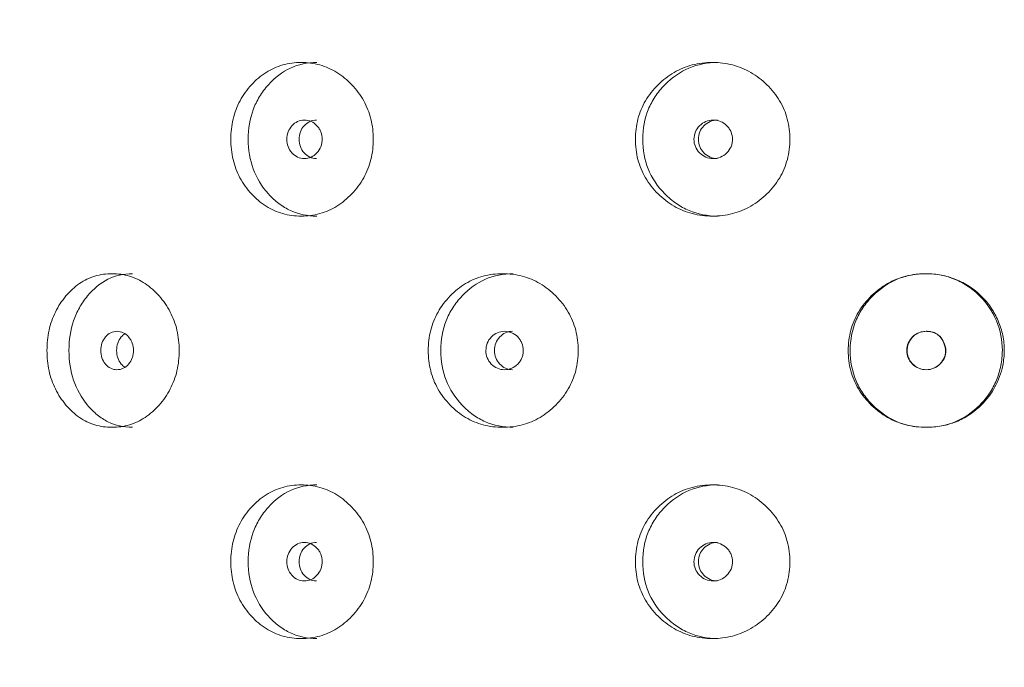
# Model space of a CAD drawing. Header units: millimetres. Extents: x 4 to 1188, y 1 to 840.
# Tile 19 of 256: x 115.28 to 122.62, y 476.36 to 481.18. Entities that reach past the tile are written whole.
import ezdxf

# ---------------------------------------------------------------- set-up
doc = ezdxf.new("R2010")
doc.units = ezdxf.units.MM
doc.layers.add('1', color=7, linetype='Continuous')
doc.styles.add('Arial Unicode MS', font='Arial Unicode MS')
doc.dimstyles.get("Standard").update_dxf_attribs({"dimtxt": 0.18, "dimasz": 0.18, "dimexe": 0.18, "dimexo": 0.0625, "dimgap": 0.09, "dimtad": 0, "dimtih": 1, "dimtoh": 1, "dimdec": 4, "dimzin": 0, "dimdsep": 46, "dimtxsty": 'Standard', "dimcen": 0.09, "dimadec": 0, "dimazin": 0, "dimtfac": 1, "dimtdec": 4, "dimtofl": 0, "dimtmove": 0, "dimatfit": 3, "dimfxl": 0, "dimtolj": 1, "dimtzin": 0, "dimarcsym": 0})

# ---------------------------------------------------------------- blocks, each defined once
blk = doc.blocks.new('_U23')
at = {"layer": '1', "color": 18, "lineweight": 35}
for p, q in [((111.3918, 499.3819), (95.0935, 499.3819)), ((97.0935, 499.3819), (97.0935, 357.9533)), ((121.0347, 357.9533), (95.0935, 357.9533))]:
    blk.add_line(p, q, dxfattribs=at)
at = {"layer": '1', "color": 18, "lineweight": 70}
for points in [[(97.0935, 499.3819), (97.8694, 495.8819), (96.3176, 495.8819)], [(97.0935, 357.9533), (96.3176, 361.4533), (97.8694, 361.4533)]]:
    blk.add_solid(points, dxfattribs=at)
at = {"layer": '1', "color": 18, "linetype": 'Continuous', "lineweight": 13, "insert": (96.6406, 425.4564), "char_height": 3, "attachment_point": 7, "rotation": 90, "line_spacing_factor": 1.047437, "style": 'Arial Unicode MS'}
blk.add_mtext('\\fArial Unicode MS|b0|i0;\\W1.0000;990', dxfattribs=at)

msp = doc.modelspace()

# ---------------------------------------------------------------- linework, layer by layer
at = {"layer": '1', "color": 154, "linetype": 'Continuous', "lineweight": 13}
for points, knots in [([(116.8556, 480.289), (116.8557, 480.34), (116.8662, 480.4401), (116.9195, 480.5808), (117.0055, 480.6988), (117.1138, 480.792), (117.2419, 480.8492), (117.3799, 480.8662), (117.5187, 480.8493), (117.6491, 480.792), (117.7606, 480.6988), (117.85, 480.5808), (117.9056, 480.44), (117.9221, 480.2891), (117.9057, 480.1381), (117.85, 479.9974), (117.7606, 479.8793), (117.6492, 479.7861), (117.5187, 479.7289), (117.3799, 479.7119), (117.2419, 479.7288), (117.1138, 479.7861), (117.0054, 479.8794), (116.9192, 479.9975), (116.8659, 480.1382), (116.8556, 480.2382), (116.8556, 480.289)], [0, 0, 0, 0, 0.042089, 0.082711, 0.124995, 0.166981, 0.207667, 0.249993, 0.292228, 0.332914, 0.374992, 0.417271, 0.457893, 0.500005, 0.542022, 0.582644, 0.625021, 0.667005, 0.707691, 0.750017, 0.792251, 0.832937, 0.875017, 0.917377, 0.957984, 1, 1, 1, 1]), ([(116.9851, 480.289), (116.9852, 480.3685), (116.9977, 480.442), (117.0351, 480.5434), (117.0507, 480.5758), (117.0788, 480.6221), (117.089, 480.6371), (117.1109, 480.6665), (117.1228, 480.681), (117.1846, 480.75), (117.2394, 480.7914), (117.3598, 480.8466), (117.4256, 480.8604), (117.4966, 480.8605), (117.4966, 480.8605), (117.4967, 480.8605)], [0, 0, 0, 0, 0.249938, 0.249938, 0.374906, 0.374906, 0.437391, 0.437391, 0.499875, 0.499875, 0.749813, 0.749813, 0.99975, 0.99975, 1, 1, 1, 1]), ([(119.8688, 480.289), (119.8689, 480.34), (119.8805, 480.4401), (119.9391, 480.5808), (120.0336, 480.6988), (120.1521, 480.792), (120.2919, 480.8492), (120.4418, 480.8662), (120.592, 480.8493), (120.7325, 480.792), (120.8522, 480.6988), (120.948, 480.5808), (121.0074, 480.44), (121.0251, 480.2891), (121.0075, 480.1381), (120.948, 479.9974), (120.8523, 479.8793), (120.7326, 479.7861), (120.592, 479.7289), (120.4418, 479.7119), (120.2919, 479.7288), (120.1522, 479.7861), (120.0335, 479.8794), (119.9388, 479.9975), (119.8801, 480.1382), (119.8687, 480.2382), (119.8688, 480.289)], [0, 0, 0, 0, 0.042089, 0.082711, 0.124995, 0.166981, 0.207667, 0.249993, 0.292228, 0.332914, 0.374992, 0.417271, 0.457893, 0.500005, 0.542022, 0.582644, 0.625021, 0.667005, 0.707691, 0.750017, 0.792251, 0.832937, 0.875017, 0.917377, 0.957984, 1, 1, 1, 1]), ([(119.9229, 480.289), (119.9231, 480.3685), (119.9368, 480.442), (119.978, 480.5434), (119.9952, 480.5758), (120.0261, 480.6221), (120.0372, 480.6371), (120.0612, 480.6665), (120.0743, 480.681), (120.1421, 480.75), (120.202, 480.7914), (120.3333, 480.8466), (120.4049, 480.8604), (120.4819, 480.8605), (120.4819, 480.8605), (120.482, 480.8605)], [0, 0, 0, 0, 0.249938, 0.249938, 0.374906, 0.374906, 0.437391, 0.437391, 0.499875, 0.499875, 0.749813, 0.749813, 0.99975, 0.99975, 1, 1, 1, 1]), ([(117.2725, 480.289), (117.2724, 480.2694), (117.2755, 480.2512), (117.2882, 480.2177), (117.2976, 480.2025), (117.3235, 480.1744), (117.3377, 480.1638), (117.3687, 480.1498), (117.3853, 480.1462), (117.4401, 480.1462), (117.4712, 480.1601), (117.51, 480.2021), (117.5197, 480.2175), (117.5293, 480.2427), (117.5318, 480.2514), (117.535, 480.2696), (117.5358, 480.279), (117.5357, 480.3087), (117.5325, 480.3271), (117.5228, 480.3523), (117.5188, 480.3603), (117.5092, 480.3756), (117.5037, 480.3827), (117.4841, 480.4038), (117.4698, 480.4143), (117.4387, 480.4284), (117.4221, 480.4318), (117.3672, 480.4318), (117.3361, 480.4176), (117.2854, 480.3621), (117.2726, 480.3283), (117.2725, 480.289)], [0, 0, 0, 0, 0.0625, 0.0625, 0.125, 0.125, 0.1875, 0.1875, 0.25, 0.25, 0.375, 0.375, 0.4375, 0.4375, 0.46875, 0.46875, 0.5, 0.5, 0.5625, 0.5625, 0.59375, 0.59375, 0.625, 0.625, 0.6875, 0.6875, 0.75, 0.75, 0.875, 0.875, 1, 1, 1, 1]), ([(117.493, 480.4318), (117.4929, 480.4318), (117.4758, 480.4318), (117.4417, 480.4251), (117.3994, 480.3922), (117.3701, 480.3453), (117.3641, 480.3078), (117.3641, 480.289)], [0, 0, 0, 0, 0.000692, 0.250843, 0.500395, 0.749398, 1, 1, 1, 1]), ([(120.305, 480.289), (120.3049, 480.2694), (120.3084, 480.2512), (120.3222, 480.2177), (120.3325, 480.2025), (120.3607, 480.1744), (120.3762, 480.1638), (120.41, 480.1498), (120.4281, 480.1462), (120.4877, 480.1462), (120.5215, 480.1601), (120.5636, 480.2021), (120.5741, 480.2175), (120.5846, 480.2427), (120.5872, 480.2514), (120.5907, 480.2696), (120.5915, 480.279), (120.5915, 480.3087), (120.5879, 480.3271), (120.5775, 480.3523), (120.5731, 480.3603), (120.5627, 480.3756), (120.5568, 480.3827), (120.5355, 480.4038), (120.52, 480.4143), (120.4862, 480.4284), (120.4681, 480.4318), (120.4084, 480.4318), (120.3744, 480.4176), (120.3191, 480.3621), (120.3052, 480.3283), (120.305, 480.289)], [0, 0, 0, 0, 0.0625, 0.0625, 0.125, 0.125, 0.1875, 0.1875, 0.25, 0.25, 0.375, 0.375, 0.4375, 0.4375, 0.46875, 0.46875, 0.5, 0.5, 0.5625, 0.5625, 0.59375, 0.59375, 0.625, 0.625, 0.6875, 0.6875, 0.75, 0.75, 0.875, 0.875, 1, 1, 1, 1]), ([(120.4789, 480.4318), (120.4788, 480.4318), (120.4602, 480.4318), (120.423, 480.4251), (120.3769, 480.3922), (120.3449, 480.3453), (120.3383, 480.3078), (120.3383, 480.289)], [0, 0, 0, 0, 0.000692, 0.250843, 0.500395, 0.749398, 1, 1, 1, 1]), ([(117.4962, 479.7176), (117.4253, 479.7176), (117.3599, 479.7314), (117.2697, 479.7728), (117.2409, 479.7901), (117.1997, 479.8212), (117.1863, 479.8324), (117.1602, 479.8566), (117.1476, 479.8694), (117.0847, 479.9393), (117.0472, 480.0011), (116.9974, 480.1363), (116.985, 480.2096), (116.9851, 480.289)], [0, 0, 0, 0, 0.249906, 0.249906, 0.374922, 0.374922, 0.43743, 0.43743, 0.499937, 0.499937, 0.749969, 0.749969, 1, 1, 1, 1]), ([(117.3641, 480.289), (117.364, 480.2703), (117.3698, 480.2329), (117.3994, 480.186), (117.4416, 480.1531), (117.4756, 480.1463), (117.4926, 480.1462)], [0, 0, 0, 0, 0.249735, 0.499453, 0.751023, 1, 1, 1, 1]), ([(120.4815, 479.7176), (120.4046, 479.7176), (120.3334, 479.7314), (120.235, 479.7728), (120.2036, 479.7901), (120.1586, 479.8212), (120.1439, 479.8324), (120.1153, 479.8566), (120.1015, 479.8694), (120.0326, 479.9393), (119.9913, 480.0011), (119.9365, 480.1363), (119.9228, 480.2096), (119.9229, 480.289)], [0, 0, 0, 0, 0.249906, 0.249906, 0.374922, 0.374922, 0.43743, 0.43743, 0.499937, 0.499937, 0.749969, 0.749969, 1, 1, 1, 1]), ([(120.3383, 480.289), (120.3382, 480.2703), (120.3446, 480.2329), (120.3769, 480.186), (120.4229, 480.1531), (120.46, 480.1463), (120.4784, 480.1462)], [0, 0, 0, 0, 0.249735, 0.499453, 0.751023, 1, 1, 1, 1]), ([(115.4863, 478.7176), (115.4864, 478.7685), (115.4961, 478.8686), (115.5451, 479.0093), (115.6243, 479.1273), (115.7242, 479.2205), (115.8427, 479.2777), (115.9706, 479.2948), (116.0996, 479.2779), (116.221, 479.2205), (116.325, 479.1273), (116.4086, 479.0093), (116.4607, 478.8686), (116.4762, 478.7176), (116.4608, 478.5666), (116.4086, 478.4259), (116.3251, 478.3079), (116.2211, 478.2146), (116.0996, 478.1575), (115.9706, 478.1404), (115.8427, 478.1574), (115.7242, 478.2147), (115.6242, 478.308), (115.5448, 478.426), (115.4957, 478.5667), (115.4863, 478.6668), (115.4863, 478.7176)], [0, 0, 0, 0, 0.042089, 0.082711, 0.124995, 0.166981, 0.207667, 0.249993, 0.292228, 0.332914, 0.374992, 0.417271, 0.457893, 0.500005, 0.542022, 0.582644, 0.625021, 0.667005, 0.707691, 0.750017, 0.792251, 0.832937, 0.875017, 0.917377, 0.957984, 1, 1, 1, 1]), ([(115.65, 478.7176), (115.6501, 478.797), (115.6616, 478.8706), (115.696, 478.972), (115.7104, 479.0043), (115.7363, 479.0506), (115.7456, 479.0657), (115.7658, 479.0951), (115.7767, 479.1096), (115.8338, 479.1786), (115.8844, 479.2199), (115.9957, 479.2752), (116.0566, 479.289), (116.1225, 479.289), (116.1226, 479.289), (116.1226, 479.289)], [0, 0, 0, 0, 0.249938, 0.249938, 0.374906, 0.374906, 0.437391, 0.437391, 0.499875, 0.499875, 0.749813, 0.749813, 0.99975, 0.99975, 1, 1, 1, 1]), ([(118.326, 478.7176), (118.3261, 478.7685), (118.3373, 478.8686), (118.3938, 479.0093), (118.4849, 479.1273), (118.5994, 479.2205), (118.7347, 479.2777), (118.88, 479.2948), (119.026, 479.2779), (119.1628, 479.2205), (119.2795, 479.1273), (119.373, 479.0093), (119.4311, 478.8686), (119.4484, 478.7176), (119.4312, 478.5666), (119.373, 478.4259), (119.2795, 478.3079), (119.1629, 478.2146), (119.026, 478.1575), (118.8801, 478.1404), (118.7347, 478.1574), (118.5995, 478.2147), (118.4848, 478.308), (118.3934, 478.426), (118.3369, 478.5667), (118.326, 478.6668), (118.326, 478.7176)], [0, 0, 0, 0, 0.042089, 0.082711, 0.124995, 0.166981, 0.207667, 0.249993, 0.292228, 0.332914, 0.374992, 0.417271, 0.457893, 0.500005, 0.542022, 0.582644, 0.625021, 0.667005, 0.707691, 0.750017, 0.792251, 0.832937, 0.875017, 0.917377, 0.957984, 1, 1, 1, 1]), ([(118.4187, 478.7176), (118.4188, 478.797), (118.4321, 478.8706), (118.4718, 478.972), (118.4883, 479.0043), (118.5181, 479.0506), (118.5289, 479.0657), (118.5521, 479.0951), (118.5646, 479.1096), (118.6301, 479.1786), (118.688, 479.2199), (118.8151, 479.2752), (118.8845, 479.289), (118.9592, 479.289), (118.9593, 479.289), (118.9593, 479.289)], [0, 0, 0, 0, 0.249938, 0.249938, 0.374906, 0.374906, 0.437391, 0.437391, 0.499875, 0.499875, 0.749813, 0.749813, 0.99975, 0.99975, 1, 1, 1, 1]), ([(121.4539, 478.7176), (121.4539, 478.7685), (121.4658, 478.8686), (121.5254, 479.0093), (121.6213, 479.1273), (121.7416, 479.2205), (121.8831, 479.2777), (122.0216, 479.2934), (122.1479, 479.2824), (122.2571, 479.25), (122.3576, 479.1968), (122.4469, 479.1264), (122.5201, 479.0392), (122.574, 478.9392), (122.6085, 478.8309), (122.6199, 478.7176), (122.6058, 478.5862), (122.5546, 478.4418), (122.4602, 478.3208), (122.3578, 478.237), (122.258, 478.184), (122.1491, 478.1526), (122.0224, 478.1419), (121.8831, 478.1574), (121.7416, 478.2147), (121.6212, 478.3081), (121.525, 478.4261), (121.4654, 478.5668), (121.4538, 478.6668), (121.4539, 478.7176)], [0, 0, 0, 0, 0.04209, 0.082712, 0.124997, 0.166981, 0.207664, 0.249983, 0.281442, 0.312299, 0.343755, 0.375258, 0.406094, 0.437521, 0.468961, 0.499781, 0.531292, 0.577933, 0.624865, 0.656636, 0.687256, 0.717963, 0.749981, 0.79226, 0.832968, 0.875046, 0.917396, 0.957994, 1, 1, 1, 1]), ([(121.4684, 478.7176), (121.4685, 478.797), (121.4825, 478.8706), (121.5244, 478.972), (121.5418, 479.0043), (121.5732, 479.0506), (121.5845, 479.0657), (121.6089, 479.0951), (121.6221, 479.1096), (121.691, 479.1786), (121.7517, 479.2199), (121.8514, 479.2614), (121.8861, 479.2717), (121.9402, 479.2821), (121.9586, 479.2847), (121.9868, 479.2873), (121.9962, 479.2879), (122.0153, 479.2888), (122.0252, 479.289), (122.1104, 479.2891), (122.182, 479.275), (122.2832, 479.2327), (122.3158, 479.2152), (122.3794, 479.1727), (122.4084, 479.1491), (122.4868, 479.0709), (122.5277, 479.0093), (122.5869, 478.8663), (122.6017, 478.7932), (122.6013, 478.6811), (122.5974, 478.643), (122.5824, 478.5672), (122.5716, 478.5311), (122.5434, 478.4624), (122.5261, 478.4298), (122.495, 478.3836), (122.4839, 478.3686), (122.4599, 478.3395), (122.4472, 478.3255), (122.3233, 478.2015), (122.1904, 478.1463), (121.8794, 478.1461), (121.7463, 478.2014), (121.622, 478.3258), (121.6087, 478.3403), (121.5842, 478.3697), (121.5729, 478.3848), (121.5414, 478.4311), (121.524, 478.4635), (121.4821, 478.5649), (121.4683, 478.6382), (121.4684, 478.7176)], [0, 0, 0, 0, 0.0625, 0.0625, 0.09375, 0.09375, 0.109375, 0.109375, 0.125, 0.125, 0.1875, 0.1875, 0.21875, 0.21875, 0.234375, 0.234375, 0.242188, 0.242188, 0.25, 0.25, 0.3125, 0.3125, 0.34375, 0.34375, 0.375, 0.375, 0.4375, 0.4375, 0.5, 0.5, 0.53125, 0.53125, 0.5625, 0.5625, 0.59375, 0.59375, 0.609375, 0.609375, 0.625, 0.625, 0.75, 0.75, 0.875, 0.875, 0.890625, 0.890625, 0.90625, 0.90625, 0.9375, 0.9375, 1, 1, 1, 1]), ([(115.8867, 478.7176), (115.8866, 478.698), (115.8895, 478.6798), (115.9012, 478.6463), (115.9099, 478.6311), (115.9337, 478.6029), (115.9469, 478.5924), (115.9755, 478.5783), (115.9908, 478.5748), (116.0415, 478.5748), (116.0703, 478.5887), (116.1062, 478.6307), (116.1152, 478.6461), (116.1242, 478.6713), (116.1264, 478.68), (116.1294, 478.6982), (116.1301, 478.7075), (116.1301, 478.7373), (116.1271, 478.7556), (116.1181, 478.7809), (116.1144, 478.7889), (116.1055, 478.8042), (116.1004, 478.8113), (116.0823, 478.8324), (116.069, 478.8429), (116.0402, 478.8569), (116.0248, 478.8604), (115.9741, 478.8603), (115.9454, 478.8462), (115.8985, 478.7907), (115.8868, 478.7568), (115.8867, 478.7176)], [0, 0, 0, 0, 0.0625, 0.0625, 0.125, 0.125, 0.1875, 0.1875, 0.25, 0.25, 0.375, 0.375, 0.4375, 0.4375, 0.46875, 0.46875, 0.5, 0.5, 0.5625, 0.5625, 0.59375, 0.59375, 0.625, 0.625, 0.6875, 0.6875, 0.75, 0.75, 0.875, 0.875, 1, 1, 1, 1]), ([(116.0655, 478.8425), (116.056, 478.836), (116.0348, 478.8162), (116.0105, 478.7738), (116.0049, 478.7364), (116.0049, 478.7176)], [0, 0, 0, 0, 0.260088, 0.628859, 1, 1, 1, 1]), ([(118.7553, 478.7176), (118.7553, 478.698), (118.7586, 478.6798), (118.772, 478.6463), (118.7819, 478.6311), (118.8092, 478.6029), (118.8242, 478.5924), (118.857, 478.5783), (118.8745, 478.5748), (118.9323, 478.5748), (118.965, 478.5887), (119.0059, 478.6307), (119.0161, 478.6461), (119.0263, 478.6713), (119.0289, 478.68), (119.0322, 478.6982), (119.0331, 478.7075), (119.033, 478.7373), (119.0296, 478.7556), (119.0194, 478.7809), (119.0152, 478.7889), (119.0051, 478.8042), (118.9993, 478.8113), (118.9787, 478.8324), (118.9636, 478.8429), (118.9308, 478.8569), (118.9133, 478.8604), (118.8554, 478.8603), (118.8225, 478.8462), (118.769, 478.7907), (118.7555, 478.7568), (118.7553, 478.7176)], [0, 0, 0, 0, 0.0625, 0.0625, 0.125, 0.125, 0.1875, 0.1875, 0.25, 0.25, 0.375, 0.375, 0.4375, 0.4375, 0.46875, 0.46875, 0.5, 0.5, 0.5625, 0.5625, 0.59375, 0.59375, 0.625, 0.625, 0.6875, 0.6875, 0.75, 0.75, 0.875, 0.875, 1, 1, 1, 1]), ([(118.9545, 478.8604), (118.9545, 478.8604), (118.9364, 478.8604), (118.9004, 478.8537), (118.8558, 478.8208), (118.8248, 478.7738), (118.8184, 478.7364), (118.8184, 478.7176)], [0, 0, 0, 0, 0.000692, 0.250843, 0.500395, 0.749398, 1, 1, 1, 1]), ([(121.8899, 478.7176), (121.8899, 478.698), (121.8933, 478.6798), (121.9074, 478.6463), (121.9178, 478.6311), (121.9606, 478.5889), (121.995, 478.5748), (122.0548, 478.5748), (122.0733, 478.5783), (122.0988, 478.5888), (122.107, 478.5931), (122.1187, 478.601), (122.1225, 478.6038), (122.128, 478.6084), (122.1299, 478.61), (122.1335, 478.6132), (122.1351, 478.6148), (122.1673, 478.6466), (122.1821, 478.6796), (122.1809, 478.7337), (122.1767, 478.7523), (122.1602, 478.7917), (122.1498, 478.8081), (122.1245, 478.8343), (122.1096, 478.8441), (122.084, 478.8539), (122.0749, 478.8563), (122.0604, 478.8588), (122.0555, 478.8594), (122.0478, 478.86), (122.0452, 478.8601), (122.04, 478.8603), (122.0372, 478.8604), (121.9945, 478.8603), (121.9602, 478.8462), (121.9182, 478.8046), (121.9077, 478.7892), (121.8936, 478.7556), (121.89, 478.7372), (121.8899, 478.7176)], [0, 0, 0, 0, 0.0625, 0.0625, 0.125, 0.125, 0.25, 0.25, 0.3125, 0.3125, 0.34375, 0.34375, 0.359375, 0.359375, 0.367188, 0.367188, 0.375, 0.375, 0.5, 0.5, 0.5625, 0.5625, 0.625, 0.625, 0.6875, 0.6875, 0.71875, 0.71875, 0.734375, 0.734375, 0.742188, 0.742188, 0.75, 0.75, 0.875, 0.875, 0.9375, 0.9375, 1, 1, 1, 1]), ([(121.8927, 478.7176), (121.8927, 478.705), (121.8954, 478.6803), (121.9097, 478.6455), (121.9367, 478.6112), (121.9784, 478.5816), (122.0346, 478.5715), (122.0908, 478.5813), (122.1302, 478.6096), (122.1547, 478.6385), (122.1689, 478.6631), (122.1772, 478.689), (122.1794, 478.7161), (122.1757, 478.7442), (122.165, 478.7768), (122.1467, 478.8109), (122.1163, 478.8403), (122.0776, 478.8574), (122.0368, 478.8619), (121.9973, 478.8575), (121.9624, 478.843), (121.9332, 478.8195), (121.91, 478.79), (121.8957, 478.7551), (121.8928, 478.7303), (121.8927, 478.7176)], [0, 0, 0, 0, 0.04197, 0.082421, 0.124387, 0.186909, 0.249038, 0.311017, 0.373176, 0.406834, 0.437878, 0.467535, 0.497202, 0.528278, 0.561984, 0.611636, 0.656502, 0.701235, 0.750529, 0.79266, 0.833212, 0.875248, 0.917152, 0.957748, 1, 1, 1, 1]), ([(116.1222, 478.1462), (116.0564, 478.1461), (115.9958, 478.1599), (115.9123, 478.2014), (115.8858, 478.2186), (115.8477, 478.2497), (115.8354, 478.261), (115.8113, 478.2852), (115.7996, 478.298), (115.7417, 478.3679), (115.7072, 478.4297), (115.6613, 478.5649), (115.6499, 478.6382), (115.65, 478.7176)], [0, 0, 0, 0, 0.249906, 0.249906, 0.374922, 0.374922, 0.43743, 0.43743, 0.499937, 0.499937, 0.749969, 0.749969, 1, 1, 1, 1]), ([(116.0049, 478.7176), (116.0048, 478.6989), (116.0102, 478.6615), (116.0348, 478.6192), (116.056, 478.5993), (116.0656, 478.5927)], [0, 0, 0, 0, 0.368902, 0.73778, 1, 1, 1, 1]), ([(118.9588, 478.1462), (118.8842, 478.1461), (118.8152, 478.1599), (118.72, 478.2014), (118.6896, 478.2186), (118.6461, 478.2497), (118.6319, 478.261), (118.6042, 478.2852), (118.5909, 478.298), (118.5244, 478.3679), (118.4846, 478.4297), (118.4318, 478.5649), (118.4186, 478.6382), (118.4187, 478.7176)], [0, 0, 0, 0, 0.249906, 0.249906, 0.374922, 0.374922, 0.43743, 0.43743, 0.499937, 0.499937, 0.749969, 0.749969, 1, 1, 1, 1]), ([(118.8184, 478.7176), (118.8184, 478.6989), (118.8245, 478.6615), (118.8557, 478.6146), (118.9003, 478.5816), (118.9362, 478.5748), (118.9541, 478.5748)], [0, 0, 0, 0, 0.249735, 0.499453, 0.751023, 1, 1, 1, 1]), ([(116.8556, 477.1462), (116.8557, 477.1971), (116.8662, 477.2972), (116.9195, 477.4379), (117.0055, 477.5559), (117.1138, 477.6491), (117.2419, 477.7063), (117.3799, 477.7233), (117.5187, 477.7064), (117.6491, 477.6491), (117.7606, 477.5559), (117.85, 477.4379), (117.9056, 477.2972), (117.9221, 477.1462), (117.9057, 476.9952), (117.85, 476.8545), (117.7606, 476.7365), (117.6492, 476.6432), (117.5187, 476.586), (117.3799, 476.569), (117.2419, 476.5859), (117.1138, 476.6433), (117.0054, 476.7366), (116.9192, 476.8546), (116.8659, 476.9953), (116.8556, 477.0953), (116.8556, 477.1462)], [0, 0, 0, 0, 0.042089, 0.082711, 0.124995, 0.166981, 0.207667, 0.249993, 0.292228, 0.332914, 0.374992, 0.417271, 0.457893, 0.500005, 0.542022, 0.582644, 0.625021, 0.667005, 0.707691, 0.750017, 0.792251, 0.832937, 0.875017, 0.917377, 0.957984, 1, 1, 1, 1]), ([(116.9851, 477.1462), (116.9852, 477.2256), (116.9977, 477.2991), (117.0351, 477.4006), (117.0507, 477.4329), (117.0788, 477.4792), (117.089, 477.4943), (117.1109, 477.5237), (117.1228, 477.5382), (117.1846, 477.6071), (117.2394, 477.6485), (117.3598, 477.7037), (117.4256, 477.7176), (117.4966, 477.7176), (117.4966, 477.7176), (117.4967, 477.7176)], [0, 0, 0, 0, 0.249938, 0.249938, 0.374906, 0.374906, 0.437391, 0.437391, 0.499875, 0.499875, 0.749813, 0.749813, 0.99975, 0.99975, 1, 1, 1, 1]), ([(119.8688, 477.1462), (119.8689, 477.1971), (119.8805, 477.2972), (119.9391, 477.4379), (120.0336, 477.5559), (120.1521, 477.6491), (120.2919, 477.7063), (120.4418, 477.7233), (120.592, 477.7064), (120.7325, 477.6491), (120.8522, 477.5559), (120.948, 477.4379), (121.0074, 477.2972), (121.0251, 477.1462), (121.0075, 476.9952), (120.948, 476.8545), (120.8523, 476.7365), (120.7326, 476.6432), (120.592, 476.586), (120.4418, 476.569), (120.2919, 476.5859), (120.1522, 476.6433), (120.0335, 476.7366), (119.9388, 476.8546), (119.8801, 476.9953), (119.8687, 477.0953), (119.8688, 477.1462)], [0, 0, 0, 0, 0.042089, 0.082711, 0.124995, 0.166981, 0.207667, 0.249993, 0.292228, 0.332914, 0.374992, 0.417271, 0.457893, 0.500005, 0.542022, 0.582644, 0.625021, 0.667005, 0.707691, 0.750017, 0.792251, 0.832937, 0.875017, 0.917377, 0.957984, 1, 1, 1, 1]), ([(119.9229, 477.1462), (119.9231, 477.2256), (119.9368, 477.2991), (119.978, 477.4006), (119.9952, 477.4329), (120.0261, 477.4792), (120.0372, 477.4943), (120.0612, 477.5237), (120.0743, 477.5382), (120.1421, 477.6071), (120.202, 477.6485), (120.3333, 477.7037), (120.4049, 477.7176), (120.4819, 477.7176), (120.4819, 477.7176), (120.482, 477.7176)], [0, 0, 0, 0, 0.249938, 0.249938, 0.374906, 0.374906, 0.437391, 0.437391, 0.499875, 0.499875, 0.749813, 0.749813, 0.99975, 0.99975, 1, 1, 1, 1]), ([(117.2725, 477.1462), (117.2724, 477.1266), (117.2755, 477.1084), (117.2882, 477.0748), (117.2976, 477.0597), (117.3235, 477.0315), (117.3377, 477.021), (117.3687, 477.0069), (117.3853, 477.0034), (117.4401, 477.0034), (117.4712, 477.0172), (117.51, 477.0592), (117.5197, 477.0746), (117.5293, 477.0998), (117.5318, 477.1086), (117.535, 477.1268), (117.5358, 477.1361), (117.5357, 477.1659), (117.5325, 477.1842), (117.5228, 477.2094), (117.5188, 477.2175), (117.5092, 477.2328), (117.5037, 477.2399), (117.4841, 477.261), (117.4698, 477.2715), (117.4387, 477.2855), (117.4221, 477.289), (117.3672, 477.2889), (117.3361, 477.2748), (117.2854, 477.2193), (117.2726, 477.1854), (117.2725, 477.1462)], [0, 0, 0, 0, 0.0625, 0.0625, 0.125, 0.125, 0.1875, 0.1875, 0.25, 0.25, 0.375, 0.375, 0.4375, 0.4375, 0.46875, 0.46875, 0.5, 0.5, 0.5625, 0.5625, 0.59375, 0.59375, 0.625, 0.625, 0.6875, 0.6875, 0.75, 0.75, 0.875, 0.875, 1, 1, 1, 1]), ([(117.493, 477.289), (117.4929, 477.289), (117.4758, 477.289), (117.4417, 477.2822), (117.3994, 477.2494), (117.3701, 477.2024), (117.3641, 477.165), (117.3641, 477.1462)], [0, 0, 0, 0, 0.000692, 0.250843, 0.500395, 0.749398, 1, 1, 1, 1]), ([(120.305, 477.1462), (120.3049, 477.1266), (120.3084, 477.1084), (120.3222, 477.0748), (120.3325, 477.0597), (120.3607, 477.0315), (120.3762, 477.021), (120.41, 477.0069), (120.4281, 477.0034), (120.4877, 477.0034), (120.5215, 477.0172), (120.5636, 477.0592), (120.5741, 477.0746), (120.5846, 477.0998), (120.5872, 477.1086), (120.5907, 477.1268), (120.5915, 477.1361), (120.5915, 477.1659), (120.5879, 477.1842), (120.5775, 477.2094), (120.5731, 477.2175), (120.5627, 477.2328), (120.5568, 477.2399), (120.5355, 477.261), (120.52, 477.2715), (120.4862, 477.2855), (120.4681, 477.289), (120.4084, 477.2889), (120.3744, 477.2748), (120.3191, 477.2193), (120.3052, 477.1854), (120.305, 477.1462)], [0, 0, 0, 0, 0.0625, 0.0625, 0.125, 0.125, 0.1875, 0.1875, 0.25, 0.25, 0.375, 0.375, 0.4375, 0.4375, 0.46875, 0.46875, 0.5, 0.5, 0.5625, 0.5625, 0.59375, 0.59375, 0.625, 0.625, 0.6875, 0.6875, 0.75, 0.75, 0.875, 0.875, 1, 1, 1, 1]), ([(120.4789, 477.289), (120.4788, 477.289), (120.4602, 477.289), (120.423, 477.2822), (120.3769, 477.2494), (120.3449, 477.2024), (120.3383, 477.165), (120.3383, 477.1462)], [0, 0, 0, 0, 0.000692, 0.250843, 0.500395, 0.749398, 1, 1, 1, 1]), ([(117.4962, 476.5748), (117.4253, 476.5747), (117.3599, 476.5885), (117.2697, 476.6299), (117.2409, 476.6472), (117.1997, 476.6783), (117.1863, 476.6895), (117.1602, 476.7137), (117.1476, 476.7265), (117.0847, 476.7965), (117.0472, 476.8582), (116.9974, 476.9935), (116.985, 477.0668), (116.9851, 477.1462)], [0, 0, 0, 0, 0.249906, 0.249906, 0.374922, 0.374922, 0.43743, 0.43743, 0.499937, 0.499937, 0.749969, 0.749969, 1, 1, 1, 1]), ([(117.3641, 477.1462), (117.364, 477.1275), (117.3698, 477.09), (117.3994, 477.0432), (117.4416, 477.0102), (117.4756, 477.0034), (117.4926, 477.0034)], [0, 0, 0, 0, 0.249735, 0.499453, 0.751023, 1, 1, 1, 1]), ([(120.4815, 476.5748), (120.4046, 476.5747), (120.3334, 476.5885), (120.235, 476.6299), (120.2036, 476.6472), (120.1586, 476.6783), (120.1439, 476.6895), (120.1153, 476.7137), (120.1015, 476.7265), (120.0326, 476.7965), (119.9913, 476.8582), (119.9365, 476.9935), (119.9228, 477.0668), (119.9229, 477.1462)], [0, 0, 0, 0, 0.249906, 0.249906, 0.374922, 0.374922, 0.43743, 0.43743, 0.499937, 0.499937, 0.749969, 0.749969, 1, 1, 1, 1]), ([(120.3383, 477.1462), (120.3382, 477.1275), (120.3446, 477.09), (120.3769, 477.0432), (120.4229, 477.0102), (120.46, 477.0034), (120.4784, 477.0034)], [0, 0, 0, 0, 0.249735, 0.499453, 0.751023, 1, 1, 1, 1])]:
    msp.add_open_spline(points, degree=3, knots=knots, dxfattribs=at)

# ---------------------------------------------------------------- dimensions: what is measured, and where the dimension line sits
at = {"layer": '1', "color": 18, "linetype": 'Continuous', "lineweight": 13}
dim = msp.add_linear_dim(base=(97.0935, 357.9533), p1=(122.0347, 499.3819), p2=(122.0347, 357.9533), angle=90, dimstyle='Standard', override={"dimtxt": 3, "dimasz": 3.5, "dimexe": 2, "dimexo": 1, "dimgap": 1.5, "dimtad": 1, "dimtih": 0, "dimtoh": 0, "dimdec": 2, "dimlfac": 7, "dimzin": 8, "dimdsep": 44, "dimlunit": 2, "dimtxsty": 'Arial Unicode MS', "dimsah": 1, "dimse1": 0, "dimse2": 0, "dimsd1": 0, "dimsd2": 0, "dimclrd": 18, "dimclre": 18, "dimclrt": 18, "dimtol": 0, "dimtm": -0.1, "dimtfac": 0.666667, "dimtdec": 2, "dimtofl": 1, "dimtmove": 0, "dimtzin": 8, "dimlwd": 35, "dimlwe": 35}, dxfattribs=at)
dim.commit()
dim.dimension.update_dxf_attribs({"geometry": '_U23', "text_midpoint": (97.0935, 428.6676), "dimtype": 160})

doc.saveas('drawing.dxf')
